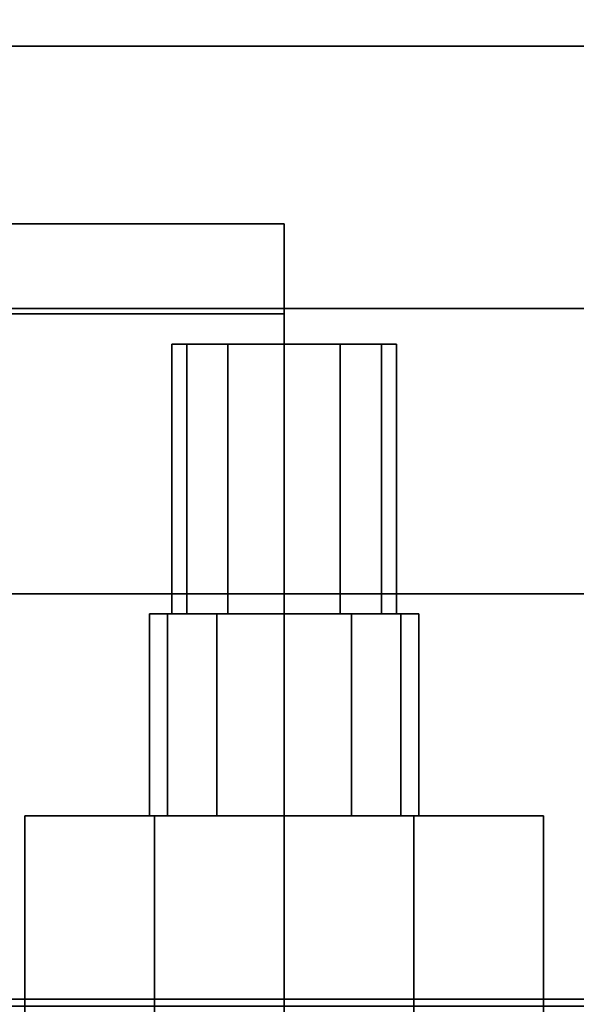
# Model space of a CAD drawing. Extents: x -48 to 48, y -49.6 to 48.
# Tile 238 of 256: x -28.7 to -27.2, y 0.8 to 3.6. Entities that reach past the tile are written whole.
import ezdxf

# ---------------------------------------------------------------- set-up
doc = ezdxf.new("R2010")
doc.units = 0

msp = doc.modelspace()

# ---------------------------------------------------------------- linework, layer by layer
at = {"layer": '10B3 [61]', "color": 1}
for points, invisible_edges in [([(-3.57442, 37.8621, 76.7701), (-38.8344, 2.60215, 76.7701), (-38.8344, 2.60215, 77)], 12), ([(-3.57442, 37.8621, 76.7701), (-38.8344, 2.60215, 77), (-3.57442, 37.8621, 77)], 1), ([(-2.30264, 36.5903, 76.4703), (-38.8344, 2.60215, 76.7701), (-3.57442, 37.8621, 76.7701)], 1), ([(-3.57442, 37.8621, 68.2299), (-38.8344, 2.60215, 68.2299), (-37.5626, 1.33037, 68.5297)], 12), ([(-3.57442, 37.8621, 68), (-38.8344, 2.60215, 68), (-38.8344, 2.60215, 68.2299)], 12), ([(-3.57442, 37.8621, 68), (-38.8344, 2.60215, 68.2299), (-3.57442, 37.8621, 68.2299)], 1), ([(-1.85616, 36.1438, 68), (-38.8344, 2.60215, 68), (-3.57442, 37.8621, 68)], 1), ([(-3.57442, 37.8621, 77), (-38.8344, 2.60215, 77), (-37.1161, 0.883883, 77)], 12), ([(-3.57442, 37.8621, 68.2299), (-37.5626, 1.33037, 68.5297), (-2.30264, 36.5903, 68.5297)], 1), ([(-3.57442, 37.8621, 77), (-37.1161, 0.883883, 77), (-1.85616, 36.1438, 77)], 1), ([(-2.30264, 36.5903, 76.4703), (-37.5626, 1.33037, 76.4703), (-38.8344, 2.60215, 76.7701)], 12), ([(-2.19155, 36.4792, 76.4146), (-37.5626, 1.33037, 76.4703), (-2.30264, 36.5903, 76.4703)], 1), ([(-2.30264, 36.5903, 68.5297), (-37.5626, 1.33037, 68.5297), (-37.4515, 1.21928, 68.5854)], 12), ([(-2.30264, 36.5903, 68.5297), (-37.4515, 1.21928, 68.5854), (-2.19155, 36.4792, 68.5854)], 1), ([(-2.19155, 36.4792, 76.4146), (-37.4515, 1.21928, 76.4146), (-37.5626, 1.33037, 76.4703)], 12), ([(-2.10081, 36.3885, 76.3082), (-37.4515, 1.21928, 76.4146), (-2.19155, 36.4792, 76.4146)], 1), ([(-2.19155, 36.4792, 68.5854), (-37.4515, 1.21928, 68.5854), (-37.3608, 1.12854, 68.6918)], 12), ([(-2.19155, 36.4792, 68.5854), (-37.3608, 1.12854, 68.6918), (-2.10081, 36.3885, 68.6918)], 1), ([(-2.10081, 36.3885, 76.3082), (-37.3608, 1.12854, 76.3082), (-37.4515, 1.21928, 76.4146)], 12), ([(-2.04152, 36.3292, 76.1641), (-37.3608, 1.12854, 76.3082), (-2.10081, 36.3885, 76.3082)], 1), ([(-2.10081, 36.3885, 68.6918), (-37.3608, 1.12854, 68.6918), (-37.3015, 1.06924, 68.8359)], 12), ([(-2.10081, 36.3885, 68.6918), (-37.3015, 1.06924, 68.8359), (-2.04152, 36.3292, 68.8359)], 1), ([(-2.04152, 36.3292, 76.1641), (-37.3015, 1.06924, 76.1641), (-37.3608, 1.12854, 76.3082)], 12), ([(-2.02091, 36.3086, 76), (-37.3015, 1.06924, 76.1641), (-2.04152, 36.3292, 76.1641)], 1), ([(-2.04152, 36.3292, 68.8359), (-37.3015, 1.06924, 68.8359), (-37.2809, 1.04864, 69)], 12), ([(-2.04152, 36.3292, 68.8359), (-37.2809, 1.04864, 69), (-2.02091, 36.3086, 69)], 1), ([(-2.02091, 36.3086, 76), (-37.2809, 1.04864, 76), (-37.3015, 1.06924, 76.1641)], 12), ([(-2.02091, 36.3086, 69), (-37.2809, 1.04864, 69), (-37.2809, 1.04864, 76)], 12), ([(-2.02091, 36.3086, 69), (-37.2809, 1.04864, 76), (-2.02091, 36.3086, 76)], 1), ([(-1.85616, 36.1438, 68), (-37.1161, 0.883883, 68), (-38.8344, 2.60215, 68)], 12), ([(-1.85616, 36.1438, 77), (-37.1161, 0.883883, 77), (-37.1161, 0.883883, 68)], 12), ([(-1.85616, 36.1438, 77), (-37.1161, 0.883883, 68), (-1.85616, 36.1438, 68)], 1)]:
    msp.add_3dface(points, dxfattribs=dict(at, invisible_edges=invisible_edges))
at = {"layer": '12C1 [48]', "color": 1}
for points, invisible_edges in [([(-28, -3, 46.5), (-28, 3, 46.5), (-38, 3, 46.5)], 12), ([(-28, -3, 46.5), (-38, 3, 46.5), (-38, -3, 46.5)], 1), ([(-38, -3, 46), (-38, 3, 46), (-28, 3, 46)], 12), ([(-38, -3, 46), (-28, 3, 46), (-28, -3, 46)], 1), ([(-28, 3, 46.5), (-28, 3, 46), (-38, 3, 46)], 12), ([(-28, 3, 46.5), (-38, 3, 46), (-38, 3, 46.5)], 1), ([(-28, -3, 46.5), (-28, -3, 46), (-28, 3, 46)], 12), ([(-28, -3, 46.5), (-28, 3, 46), (-28, 3, 46.5)], 1), ([(-28, 2.75, 63.625), (-28, -2.75, 63.625), (-38, -2.75, 63.625)], 12), ([(-28, 2.75, 63.625), (-38, -2.75, 63.625), (-38, 2.75, 63.625)], 1), ([(-38, 2.75, 64.125), (-38, -2.75, 64.125), (-28, -2.75, 64.125)], 12), ([(-38, 2.75, 64.125), (-28, -2.75, 64.125), (-28, 2.75, 64.125)], 1), ([(-38, 2.75, 63.625), (-38, 2.75, 64.125), (-28, 2.75, 64.125)], 12), ([(-38, 2.75, 63.625), (-28, 2.75, 64.125), (-28, 2.75, 63.625)], 1), ([(-28, 2.75, 63.625), (-28, 2.75, 64.125), (-28, -2.75, 64.125)], 12), ([(-28, 2.75, 63.625), (-28, -2.75, 64.125), (-28, -2.75, 63.625)], 1)]:
    msp.add_3dface(points, dxfattribs=dict(at, invisible_edges=invisible_edges))
at = {"layer": '5B1 [25]', "color": 1}
for points, invisible_edges in [([(-6.6875, 3.495, 45.57), (-48, 3.495, 45.57), (-48, 3.495, 46)], 12), ([(-6.6875, 3.495, 45.57), (-48, 3.495, 46), (-5.68576, 3.495, 46)], 13), ([(-6.6875, 0.8425, 45.57), (-48, 0.8425, 45.57), (-48, 3.495, 45.57)], 12), ([(-5.4375, 0.8425, 45.57), (-6.6875, 0.8425, 45.57), (-48, 3.495, 45.57)], 14), ([(-5.4375, 0.8425, 45.57), (-48, 3.495, 45.57), (-6.6875, 3.495, 45.57)], 13), ([(-6.6875, 3.495, 30.53), (-48, 3.495, 30.53), (-48, 0.8425, 30.53)], 12), ([(-5.68576, 3.495, 30.53), (-6.6875, 3.495, 30.53), (-48, 0.8425, 30.53)], 14), ([(-5.68576, 3.495, 30.53), (-48, 0.8425, 30.53), (-6.6875, 0.8425, 30.53)], 13), ([(-5.68576, 3.495, 30.53), (-5.4375, 3.495, 30.1), (-48, 3.495, 30.1)], 12), ([(-5.68576, 3.495, 30.53), (-48, 3.495, 30.1), (-48, 3.495, 30.53)], 13), ([(-5.4375, -3.495, 30.1), (-48, -3.495, 30.1), (-48, 3.495, 30.1)], 12), ([(-5.4375, -3.495, 30.1), (-48, 3.495, 30.1), (-5.4375, 3.495, 30.1)], 1), ([(-5.68576, 3.495, 46), (-48, 3.495, 46), (-48, -3.495, 46)], 12), ([(-5.68576, 3.495, 46), (-48, -3.495, 46), (-5.68576, -3.495, 46)], 1), ([(-6.77108, 0.576535, 45.5171), (-48, 0.576535, 45.5171), (-48, 0.8425, 45.57)], 12), ([(-6.77108, 0.576535, 45.5171), (-48, 0.8425, 45.57), (-6.6875, 0.8425, 45.57)], 1), ([(-6.6875, 0.8425, 30.53), (-48, 0.8425, 30.53), (-48, 0.576535, 30.5829)], 12), ([(-6.6875, 0.8425, 30.53), (-48, 0.576535, 30.5829), (-6.77108, 0.576535, 30.5829)], 1)]:
    msp.add_3dface(points, dxfattribs=dict(at, invisible_edges=invisible_edges))
at = {"layer": '6B1 [50]', "color": 1}
for points, invisible_edges in [([(-4.5625, 2.765, 79.56), (-44, 2.765, 79.56), (-44, 2.765, 80)], 12), ([(-4.5625, 2.765, 79.56), (-44, 2.765, 80), (-4.5625, 2.765, 80)], 1), ([(-4.5625, 0.8225, 79.56), (-44, 0.8225, 79.56), (-44, 2.765, 79.56)], 12), ([(-4.5625, 0.8225, 79.56), (-44, 2.765, 79.56), (-4.5625, 2.765, 79.56)], 1), ([(-4.5625, 2.765, 64.54), (-44, 2.765, 64.54), (-44, 0.8225, 64.54)], 12), ([(-4.5625, 2.765, 64.54), (-44, 0.8225, 64.54), (-4.5625, 0.8225, 64.54)], 1), ([(-4.5625, 2.765, 64.1), (-44, 2.765, 64.1), (-44, 2.765, 64.54)], 12), ([(-4.5625, 2.765, 64.1), (-44, 2.765, 64.54), (-4.5625, 2.765, 64.54)], 1), ([(-4.5625, -2.765, 64.1), (-44, -2.765, 64.1), (-44, 2.765, 64.1)], 12), ([(-4.5625, -2.765, 64.1), (-44, 2.765, 64.1), (-4.5625, 2.765, 64.1)], 1), ([(-4.5625, 2.765, 80), (-44, 2.765, 80), (-44, -2.765, 80)], 12), ([(-4.5625, 2.765, 80), (-44, -2.765, 80), (-4.5625, -2.765, 80)], 1)]:
    msp.add_3dface(points, dxfattribs=dict(at, invisible_edges=invisible_edges))
at = {"layer": '9B3 [55]', "color": 0}
for points, invisible_edges in [([(-28.2706, 1.915, 54.6563), (-28.2706, 2.665, 54.6562), (-28.3125, 2.665, 54.5)], 12), ([(-28.2706, 1.915, 54.6563), (-28.3125, 2.665, 54.5), (-28.3125, 1.915, 54.5)], 1), ([(-28.3125, 1.915, 54.5), (-28.3125, 2.665, 54.5), (-28.2706, 2.665, 54.3438)], 12), ([(-28.3125, 1.915, 54.5), (-28.2706, 2.665, 54.3438), (-28.2706, 1.915, 54.3438)], 1), ([(-28.3125, 2.665, 54.5), (-28.2706, 2.665, 54.6562), (-28.1562, 2.665, 54.7706)], 12), ([(-28.3125, 2.665, 54.5), (-28.1562, 2.665, 54.7706), (-28, 2.665, 54.8125)], 13), ([(-28.3125, 2.665, 54.5), (-28, 2.665, 54.8125), (-27.8437, 2.665, 54.7706)], 13), ([(-28.3125, 2.665, 54.5), (-27.8437, 2.665, 54.7706), (-27.7294, 2.665, 54.6562)], 13), ([(-28.3125, 2.665, 54.5), (-27.7294, 2.665, 54.6562), (-27.6875, 2.665, 54.5)], 13), ([(-28.3125, 2.665, 54.5), (-27.6875, 2.665, 54.5), (-27.7294, 2.665, 54.3438)], 13), ([(-28.3125, 2.665, 54.5), (-27.7294, 2.665, 54.3438), (-27.8437, 2.665, 54.2294)], 13), ([(-28.3125, 2.665, 54.5), (-27.8437, 2.665, 54.2294), (-28, 2.665, 54.1875)], 13), ([(-28.3125, 2.665, 54.5), (-28, 2.665, 54.1875), (-28.1562, 2.665, 54.2294)], 13), ([(-28.3125, 2.665, 54.5), (-28.1562, 2.665, 54.2294), (-28.2706, 2.665, 54.3438)], 1), ([(-28.2706, 1.915, 51.6563), (-28.2706, 2.665, 51.6562), (-28.3125, 2.665, 51.5)], 12), ([(-28.2706, 1.915, 51.6563), (-28.3125, 2.665, 51.5), (-28.3125, 1.915, 51.5)], 1), ([(-28.3125, 1.915, 51.5), (-28.3125, 2.665, 51.5), (-28.2706, 2.665, 51.3438)], 12), ([(-28.3125, 1.915, 51.5), (-28.2706, 2.665, 51.3438), (-28.2706, 1.915, 51.3438)], 1), ([(-28.3125, 2.665, 51.5), (-28.2706, 2.665, 51.6562), (-28.1562, 2.665, 51.7706)], 12), ([(-28.3125, 2.665, 51.5), (-28.1562, 2.665, 51.7706), (-28, 2.665, 51.8125)], 13), ([(-28.3125, 2.665, 51.5), (-28, 2.665, 51.8125), (-27.8438, 2.665, 51.7706)], 13), ([(-28.3125, 2.665, 51.5), (-27.8438, 2.665, 51.7706), (-27.7294, 2.665, 51.6562)], 13), ([(-28.3125, 2.665, 51.5), (-27.7294, 2.665, 51.6562), (-27.6875, 2.665, 51.5)], 13), ([(-28.3125, 2.665, 51.5), (-27.6875, 2.665, 51.5), (-27.7294, 2.665, 51.3438)], 13), ([(-28.3125, 2.665, 51.5), (-27.7294, 2.665, 51.3438), (-27.8437, 2.665, 51.2294)], 13), ([(-28.3125, 2.665, 51.5), (-27.8437, 2.665, 51.2294), (-28, 2.665, 51.1875)], 13), ([(-28.3125, 2.665, 51.5), (-28, 2.665, 51.1875), (-28.1562, 2.665, 51.2294)], 13), ([(-28.3125, 2.665, 51.5), (-28.1562, 2.665, 51.2294), (-28.2706, 2.665, 51.3438)], 1), ([(-28.2706, 1.915, 54.3438), (-28.2706, 2.665, 54.3438), (-28.1562, 2.665, 54.2294)], 12), ([(-28.2706, 1.915, 54.3438), (-28.1562, 2.665, 54.2294), (-28.1563, 1.915, 54.2294)], 1), ([(-28.1563, 1.915, 54.7706), (-28.1562, 2.665, 54.7706), (-28.2706, 2.665, 54.6562)], 12), ([(-28.1563, 1.915, 54.7706), (-28.2706, 2.665, 54.6562), (-28.2706, 1.915, 54.6563)], 1), ([(-28.2706, 1.915, 51.3438), (-28.2706, 2.665, 51.3438), (-28.1562, 2.665, 51.2294)], 12), ([(-28.2706, 1.915, 51.3438), (-28.1562, 2.665, 51.2294), (-28.1563, 1.915, 51.2294)], 1), ([(-28.1563, 1.915, 51.7706), (-28.1562, 2.665, 51.7706), (-28.2706, 2.665, 51.6562)], 12), ([(-28.1563, 1.915, 51.7706), (-28.2706, 2.665, 51.6562), (-28.2706, 1.915, 51.6563)], 1), ([(-28.1563, 1.915, 54.2294), (-28.1562, 2.665, 54.2294), (-28, 2.665, 54.1875)], 12), ([(-28.1563, 1.915, 54.2294), (-28, 2.665, 54.1875), (-28, 1.915, 54.1875)], 1), ([(-28, 1.915, 54.8125), (-28.1562, 2.665, 54.7706), (-28.1563, 1.915, 54.7706)], 1), ([(-28.1563, 1.915, 51.2294), (-28.1562, 2.665, 51.2294), (-28, 2.665, 51.1875)], 12), ([(-28.1563, 1.915, 51.2294), (-28, 2.665, 51.1875), (-28, 1.915, 51.1875)], 1), ([(-28, 1.915, 51.8125), (-28.1562, 2.665, 51.7706), (-28.1563, 1.915, 51.7706)], 1), ([(-28, 1.915, 54.8125), (-28, 2.665, 54.8125), (-28.1562, 2.665, 54.7706)], 12), ([(-28, 1.915, 51.8125), (-28, 2.665, 51.8125), (-28.1562, 2.665, 51.7706)], 12), ([(-28, 1.915, 54.1875), (-28, 2.665, 54.1875), (-27.8437, 2.665, 54.2294)], 12), ([(-28, 1.915, 54.1875), (-27.8437, 2.665, 54.2294), (-27.8438, 1.915, 54.2294)], 1), ([(-27.8438, 1.915, 54.7706), (-27.8437, 2.665, 54.7706), (-28, 2.665, 54.8125)], 12), ([(-27.8438, 1.915, 54.7706), (-28, 2.665, 54.8125), (-28, 1.915, 54.8125)], 1), ([(-28, 1.915, 51.1875), (-28, 2.665, 51.1875), (-27.8437, 2.665, 51.2294)], 12), ([(-28, 1.915, 51.1875), (-27.8437, 2.665, 51.2294), (-27.8438, 1.915, 51.2294)], 1), ([(-27.8438, 1.915, 51.7706), (-27.8438, 2.665, 51.7706), (-28, 2.665, 51.8125)], 12), ([(-27.8438, 1.915, 51.7706), (-28, 2.665, 51.8125), (-28, 1.915, 51.8125)], 1), ([(-27.8438, 1.915, 54.2294), (-27.8437, 2.665, 54.2294), (-27.7294, 2.665, 54.3438)], 12), ([(-27.8438, 1.915, 54.2294), (-27.7294, 2.665, 54.3438), (-27.7294, 1.915, 54.3438)], 1), ([(-27.7294, 1.915, 54.6563), (-27.8437, 2.665, 54.7706), (-27.8438, 1.915, 54.7706)], 1), ([(-27.8438, 1.915, 51.2294), (-27.8437, 2.665, 51.2294), (-27.7294, 2.665, 51.3438)], 12), ([(-27.8438, 1.915, 51.2294), (-27.7294, 2.665, 51.3438), (-27.7294, 1.915, 51.3438)], 1), ([(-27.7294, 1.915, 51.6563), (-27.7294, 2.665, 51.6562), (-27.8438, 2.665, 51.7706)], 12), ([(-27.7294, 1.915, 51.6563), (-27.8438, 2.665, 51.7706), (-27.8438, 1.915, 51.7706)], 1), ([(-27.7294, 1.915, 54.6563), (-27.7294, 2.665, 54.6562), (-27.8437, 2.665, 54.7706)], 12), ([(-27.7294, 1.915, 54.3438), (-27.7294, 2.665, 54.3438), (-27.6875, 2.665, 54.5)], 12), ([(-27.7294, 1.915, 54.3438), (-27.6875, 2.665, 54.5), (-27.6875, 1.915, 54.5)], 1), ([(-27.6875, 1.915, 54.5), (-27.6875, 2.665, 54.5), (-27.7294, 2.665, 54.6562)], 12), ([(-27.6875, 1.915, 54.5), (-27.7294, 2.665, 54.6562), (-27.7294, 1.915, 54.6563)], 1), ([(-27.7294, 1.915, 51.3438), (-27.7294, 2.665, 51.3438), (-27.6875, 2.665, 51.5)], 12), ([(-27.7294, 1.915, 51.3438), (-27.6875, 2.665, 51.5), (-27.6875, 1.915, 51.5)], 1), ([(-27.6875, 1.915, 51.5), (-27.6875, 2.665, 51.5), (-27.7294, 2.665, 51.6562)], 12), ([(-27.6875, 1.915, 51.5), (-27.7294, 2.665, 51.6562), (-27.7294, 1.915, 51.6563)], 1), ([(-28.3248, 1.35262, 54.6875), (-28.3248, 1.915, 54.6875), (-28.375, 1.915, 54.5)], 12), ([(-28.3248, 1.35262, 54.6875), (-28.375, 1.915, 54.5), (-28.375, 1.35262, 54.5)], 1), ([(-28.375, 1.35262, 54.5), (-28.375, 1.915, 54.5), (-28.3248, 1.915, 54.3125)], 12), ([(-28.375, 1.35262, 54.5), (-28.3248, 1.915, 54.3125), (-28.3248, 1.35262, 54.3125)], 1), ([(-28.375, 1.915, 54.5), (-28.3248, 1.915, 54.6875), (-28.1875, 1.915, 54.8248)], 12), ([(-28.375, 1.915, 54.5), (-28.1875, 1.915, 54.8248), (-28, 1.915, 54.875)], 13), ([(-28.375, 1.915, 54.5), (-28, 1.915, 54.875), (-27.8125, 1.915, 54.8248)], 13), ([(-28.375, 1.915, 54.5), (-27.8125, 1.915, 54.8248), (-27.6752, 1.915, 54.6875)], 13), ([(-28.375, 1.915, 54.5), (-27.6752, 1.915, 54.6875), (-27.625, 1.915, 54.5)], 13), ([(-28.375, 1.915, 54.5), (-27.625, 1.915, 54.5), (-27.6752, 1.915, 54.3125)], 13), ([(-28.375, 1.915, 54.5), (-27.6752, 1.915, 54.3125), (-27.8125, 1.915, 54.1752)], 13), ([(-28.375, 1.915, 54.5), (-27.8125, 1.915, 54.1752), (-28, 1.915, 54.125)], 13), ([(-28.375, 1.915, 54.5), (-28, 1.915, 54.125), (-28.1875, 1.915, 54.1752)], 13), ([(-28.375, 1.915, 54.5), (-28.1875, 1.915, 54.1752), (-28.3248, 1.915, 54.3125)], 1), ([(-28.3248, 1.35262, 51.6875), (-28.3248, 1.915, 51.6875), (-28.375, 1.915, 51.5)], 12), ([(-28.3248, 1.35262, 51.6875), (-28.375, 1.915, 51.5), (-28.375, 1.35262, 51.5)], 1), ([(-28.375, 1.35262, 51.5), (-28.375, 1.915, 51.5), (-28.3248, 1.915, 51.3125)], 12), ([(-28.375, 1.35262, 51.5), (-28.3248, 1.915, 51.3125), (-28.3248, 1.35262, 51.3125)], 1), ([(-28.375, 1.915, 51.5), (-28.3248, 1.915, 51.6875), (-28.1875, 1.915, 51.8248)], 12), ([(-28.375, 1.915, 51.5), (-28.1875, 1.915, 51.8248), (-28, 1.915, 51.875)], 13), ([(-28.375, 1.915, 51.5), (-28, 1.915, 51.875), (-27.8125, 1.915, 51.8248)], 13), ([(-28.375, 1.915, 51.5), (-27.8125, 1.915, 51.8248), (-27.6752, 1.915, 51.6875)], 13), ([(-28.375, 1.915, 51.5), (-27.6752, 1.915, 51.6875), (-27.625, 1.915, 51.5)], 13), ([(-28.375, 1.915, 51.5), (-27.625, 1.915, 51.5), (-27.6752, 1.915, 51.3125)], 13), ([(-28.375, 1.915, 51.5), (-27.6752, 1.915, 51.3125), (-27.8125, 1.915, 51.1752)], 13), ([(-28.375, 1.915, 51.5), (-27.8125, 1.915, 51.1752), (-28, 1.915, 51.125)], 13), ([(-28.375, 1.915, 51.5), (-28, 1.915, 51.125), (-28.1875, 1.915, 51.1752)], 13), ([(-28.375, 1.915, 51.5), (-28.1875, 1.915, 51.1752), (-28.3248, 1.915, 51.3125)], 1), ([(-28.3248, 1.35262, 54.3125), (-28.3248, 1.915, 54.3125), (-28.1875, 1.915, 54.1752)], 12), ([(-28.3248, 1.35262, 54.3125), (-28.1875, 1.915, 54.1752), (-28.1875, 1.35262, 54.1752)], 1), ([(-28.1875, 1.35262, 54.8248), (-28.1875, 1.915, 54.8248), (-28.3248, 1.915, 54.6875)], 12), ([(-28.1875, 1.35262, 54.8248), (-28.3248, 1.915, 54.6875), (-28.3248, 1.35262, 54.6875)], 1), ([(-28.3248, 1.35262, 51.3125), (-28.3248, 1.915, 51.3125), (-28.1875, 1.915, 51.1752)], 12), ([(-28.3248, 1.35262, 51.3125), (-28.1875, 1.915, 51.1752), (-28.1875, 1.35262, 51.1752)], 1), ([(-28.1875, 1.35262, 51.8248), (-28.1875, 1.915, 51.8248), (-28.3248, 1.915, 51.6875)], 12), ([(-28.1875, 1.35262, 51.8248), (-28.3248, 1.915, 51.6875), (-28.3248, 1.35262, 51.6875)], 1), ([(-28.2706, 1.915, 54.3438), (-28.2706, 1.915, 54.6563), (-28.3125, 1.915, 54.5)], 1), ([(-28.2706, 1.915, 51.3438), (-28.2706, 1.915, 51.6563), (-28.3125, 1.915, 51.5)], 1), ([(-28.2706, 1.915, 54.3438), (-28.1563, 1.915, 54.2294), (-28, 1.915, 54.1875)], 12), ([(-28.2706, 1.915, 54.3438), (-28, 1.915, 54.1875), (-27.8438, 1.915, 54.2294)], 13), ([(-28.2706, 1.915, 54.3438), (-27.8438, 1.915, 54.2294), (-27.7294, 1.915, 54.3438)], 13), ([(-28.2706, 1.915, 54.3438), (-27.7294, 1.915, 54.3438), (-27.6875, 1.915, 54.5)], 13), ([(-28.2706, 1.915, 54.3438), (-27.6875, 1.915, 54.5), (-27.7294, 1.915, 54.6563)], 13), ([(-28.2706, 1.915, 54.3438), (-27.7294, 1.915, 54.6563), (-27.8438, 1.915, 54.7706)], 13), ([(-28.2706, 1.915, 54.3438), (-27.8438, 1.915, 54.7706), (-28, 1.915, 54.8125)], 13), ([(-28.2706, 1.915, 54.3438), (-28, 1.915, 54.8125), (-28.1563, 1.915, 54.7706)], 13), ([(-28.2706, 1.915, 54.3438), (-28.1563, 1.915, 54.7706), (-28.2706, 1.915, 54.6563)], 13), ([(-28.2706, 1.915, 51.3438), (-28.1563, 1.915, 51.2294), (-28, 1.915, 51.1875)], 12), ([(-28.2706, 1.915, 51.3438), (-28, 1.915, 51.1875), (-27.8438, 1.915, 51.2294)], 13), ([(-28.2706, 1.915, 51.3438), (-27.8438, 1.915, 51.2294), (-27.7294, 1.915, 51.3438)], 13), ([(-28.2706, 1.915, 51.3438), (-27.7294, 1.915, 51.3438), (-27.6875, 1.915, 51.5)], 13), ([(-28.2706, 1.915, 51.3438), (-27.6875, 1.915, 51.5), (-27.7294, 1.915, 51.6563)], 13), ([(-28.2706, 1.915, 51.3438), (-27.7294, 1.915, 51.6563), (-27.8438, 1.915, 51.7706)], 13), ([(-28.2706, 1.915, 51.3438), (-27.8438, 1.915, 51.7706), (-28, 1.915, 51.8125)], 13), ([(-28.2706, 1.915, 51.3438), (-28, 1.915, 51.8125), (-28.1563, 1.915, 51.7706)], 13), ([(-28.2706, 1.915, 51.3438), (-28.1563, 1.915, 51.7706), (-28.2706, 1.915, 51.6563)], 13), ([(-28.1875, 1.35262, 54.1752), (-28.1875, 1.915, 54.1752), (-28, 1.915, 54.125)], 12), ([(-28.1875, 1.35262, 54.1752), (-28, 1.915, 54.125), (-28, 1.35262, 54.125)], 1), ([(-28, 1.35262, 54.875), (-28, 1.915, 54.875), (-28.1875, 1.915, 54.8248)], 12), ([(-28, 1.35262, 54.875), (-28.1875, 1.915, 54.8248), (-28.1875, 1.35262, 54.8248)], 1), ([(-28.1875, 1.35262, 51.1752), (-28.1875, 1.915, 51.1752), (-28, 1.915, 51.125)], 12), ([(-28.1875, 1.35262, 51.1752), (-28, 1.915, 51.125), (-28, 1.35262, 51.125)], 1), ([(-28, 1.35262, 51.875), (-28, 1.915, 51.875), (-28.1875, 1.915, 51.8248)], 12), ([(-28, 1.35262, 51.875), (-28.1875, 1.915, 51.8248), (-28.1875, 1.35262, 51.8248)], 1), ([(-28, 1.35262, 54.125), (-28, 1.915, 54.125), (-27.8125, 1.915, 54.1752)], 12), ([(-28, 1.35262, 54.125), (-27.8125, 1.915, 54.1752), (-27.8125, 1.35262, 54.1752)], 1), ([(-27.8125, 1.35262, 54.8248), (-27.8125, 1.915, 54.8248), (-28, 1.915, 54.875)], 12), ([(-27.8125, 1.35262, 54.8248), (-28, 1.915, 54.875), (-28, 1.35262, 54.875)], 1), ([(-28, 1.35262, 51.125), (-28, 1.915, 51.125), (-27.8125, 1.915, 51.1752)], 12), ([(-28, 1.35262, 51.125), (-27.8125, 1.915, 51.1752), (-27.8125, 1.35262, 51.1752)], 1), ([(-27.8125, 1.35262, 51.8248), (-27.8125, 1.915, 51.8248), (-28, 1.915, 51.875)], 12), ([(-27.8125, 1.35262, 51.8248), (-28, 1.915, 51.875), (-28, 1.35262, 51.875)], 1), ([(-27.8125, 1.35262, 54.1752), (-27.8125, 1.915, 54.1752), (-27.6752, 1.915, 54.3125)], 12), ([(-27.8125, 1.35262, 54.1752), (-27.6752, 1.915, 54.3125), (-27.6752, 1.35262, 54.3125)], 1), ([(-27.6752, 1.35262, 54.6875), (-27.6752, 1.915, 54.6875), (-27.8125, 1.915, 54.8248)], 12), ([(-27.6752, 1.35262, 54.6875), (-27.8125, 1.915, 54.8248), (-27.8125, 1.35262, 54.8248)], 1), ([(-27.8125, 1.35262, 51.1752), (-27.8125, 1.915, 51.1752), (-27.6752, 1.915, 51.3125)], 12), ([(-27.8125, 1.35262, 51.1752), (-27.6752, 1.915, 51.3125), (-27.6752, 1.35262, 51.3125)], 1), ([(-27.6752, 1.35262, 51.6875), (-27.6752, 1.915, 51.6875), (-27.8125, 1.915, 51.8248)], 12), ([(-27.6752, 1.35262, 51.6875), (-27.8125, 1.915, 51.8248), (-27.8125, 1.35262, 51.8248)], 1), ([(-27.6752, 1.35262, 54.3125), (-27.6752, 1.915, 54.3125), (-27.625, 1.915, 54.5)], 12), ([(-27.6752, 1.35262, 54.3125), (-27.625, 1.915, 54.5), (-27.625, 1.35262, 54.5)], 1), ([(-27.625, 1.35262, 54.5), (-27.625, 1.915, 54.5), (-27.6752, 1.915, 54.6875)], 12), ([(-27.625, 1.35262, 54.5), (-27.6752, 1.915, 54.6875), (-27.6752, 1.35262, 54.6875)], 1), ([(-27.6752, 1.35262, 51.3125), (-27.6752, 1.915, 51.3125), (-27.625, 1.915, 51.5)], 12), ([(-27.6752, 1.35262, 51.3125), (-27.625, 1.915, 51.5), (-27.625, 1.35262, 51.5)], 1), ([(-27.625, 1.35262, 51.5), (-27.625, 1.915, 51.5), (-27.6752, 1.915, 51.6875)], 12), ([(-27.625, 1.35262, 51.5), (-27.6752, 1.915, 51.6875), (-27.6752, 1.35262, 51.6875)], 1), ([(-28.7217, 0.61825, 54.5), (-28.7217, 1.35262, 54.5), (-28.3608, 1.35262, 53.875)], 12), ([(-28.7217, 0.61825, 54.5), (-28.3608, 1.35262, 53.875), (-28.3608, 0.61825, 53.875)], 1), ([(-28.3608, 0.61825, 55.125), (-28.3608, 1.35262, 55.125), (-28.7217, 1.35262, 54.5)], 12), ([(-28.3608, 0.61825, 55.125), (-28.7217, 1.35262, 54.5), (-28.7217, 0.61825, 54.5)], 1), ([(-28.3608, 1.35262, 55.125), (-28.3608, 1.35262, 53.875), (-28.7217, 1.35262, 54.5)], 1), ([(-28.7217, 0.61825, 51.5), (-28.7217, 1.35262, 51.5), (-28.3608, 1.35262, 50.875)], 12), ([(-28.7217, 0.61825, 51.5), (-28.3608, 1.35262, 50.875), (-28.3608, 0.61825, 50.875)], 1), ([(-28.3608, 0.61825, 52.125), (-28.3608, 1.35262, 52.125), (-28.7217, 1.35262, 51.5)], 12), ([(-28.3608, 0.61825, 52.125), (-28.7217, 1.35262, 51.5), (-28.7217, 0.61825, 51.5)], 1), ([(-28.3608, 1.35262, 52.125), (-28.3608, 1.35262, 50.875), (-28.7217, 1.35262, 51.5)], 1), ([(-28.3248, 1.35262, 54.3125), (-28.3248, 1.35262, 54.6875), (-28.375, 1.35262, 54.5)], 1), ([(-28.3248, 1.35262, 51.3125), (-28.3248, 1.35262, 51.6875), (-28.375, 1.35262, 51.5)], 1), ([(-28.3608, 0.61825, 53.875), (-28.3608, 1.35262, 53.875), (-27.6392, 1.35262, 53.875)], 12), ([(-28.3608, 0.61825, 53.875), (-27.6392, 1.35262, 53.875), (-27.6392, 0.61825, 53.875)], 1), ([(-27.6392, 0.61825, 55.125), (-27.6392, 1.35262, 55.125), (-28.3608, 1.35262, 55.125)], 12), ([(-27.6392, 0.61825, 55.125), (-28.3608, 1.35262, 55.125), (-28.3608, 0.61825, 55.125)], 1), ([(-28.3608, 1.35262, 55.125), (-27.6392, 1.35262, 55.125), (-27.2783, 1.35262, 54.5)], 12), ([(-28.3608, 1.35262, 55.125), (-27.2783, 1.35262, 54.5), (-27.6392, 1.35262, 53.875)], 13), ([(-28.3608, 1.35262, 55.125), (-27.6392, 1.35262, 53.875), (-28.3608, 1.35262, 53.875)], 13), ([(-28.3608, 0.61825, 50.875), (-28.3608, 1.35262, 50.875), (-27.6392, 1.35262, 50.875)], 12), ([(-28.3608, 0.61825, 50.875), (-27.6392, 1.35262, 50.875), (-27.6392, 0.61825, 50.875)], 1), ([(-27.6392, 0.61825, 52.125), (-27.6392, 1.35262, 52.125), (-28.3608, 1.35262, 52.125)], 12), ([(-27.6392, 0.61825, 52.125), (-28.3608, 1.35262, 52.125), (-28.3608, 0.61825, 52.125)], 1), ([(-28.3608, 1.35262, 52.125), (-27.6392, 1.35262, 52.125), (-27.2783, 1.35262, 51.5)], 12), ([(-28.3608, 1.35262, 52.125), (-27.2783, 1.35262, 51.5), (-27.6392, 1.35262, 50.875)], 13), ([(-28.3608, 1.35262, 52.125), (-27.6392, 1.35262, 50.875), (-28.3608, 1.35262, 50.875)], 13), ([(-28.3248, 1.35262, 54.3125), (-28.1875, 1.35262, 54.1752), (-28, 1.35262, 54.125)], 12), ([(-28.3248, 1.35262, 54.3125), (-28, 1.35262, 54.125), (-27.8125, 1.35262, 54.1752)], 13), ([(-28.3248, 1.35262, 54.3125), (-27.8125, 1.35262, 54.1752), (-27.6752, 1.35262, 54.3125)], 13), ([(-28.3248, 1.35262, 54.3125), (-27.6752, 1.35262, 54.3125), (-27.625, 1.35262, 54.5)], 13), ([(-28.3248, 1.35262, 54.3125), (-27.625, 1.35262, 54.5), (-27.6752, 1.35262, 54.6875)], 13), ([(-28.3248, 1.35262, 54.3125), (-27.6752, 1.35262, 54.6875), (-27.8125, 1.35262, 54.8248)], 13), ([(-28.3248, 1.35262, 54.3125), (-27.8125, 1.35262, 54.8248), (-28, 1.35262, 54.875)], 13), ([(-28.3248, 1.35262, 54.3125), (-28, 1.35262, 54.875), (-28.1875, 1.35262, 54.8248)], 13), ([(-28.3248, 1.35262, 54.3125), (-28.1875, 1.35262, 54.8248), (-28.3248, 1.35262, 54.6875)], 13), ([(-28.3248, 1.35262, 51.3125), (-28.1875, 1.35262, 51.1752), (-28, 1.35262, 51.125)], 12), ([(-28.3248, 1.35262, 51.3125), (-28, 1.35262, 51.125), (-27.8125, 1.35262, 51.1752)], 13), ([(-28.3248, 1.35262, 51.3125), (-27.8125, 1.35262, 51.1752), (-27.6752, 1.35262, 51.3125)], 13), ([(-28.3248, 1.35262, 51.3125), (-27.6752, 1.35262, 51.3125), (-27.625, 1.35262, 51.5)], 13), ([(-28.3248, 1.35262, 51.3125), (-27.625, 1.35262, 51.5), (-27.6752, 1.35262, 51.6875)], 13), ([(-28.3248, 1.35262, 51.3125), (-27.6752, 1.35262, 51.6875), (-27.8125, 1.35262, 51.8248)], 13), ([(-28.3248, 1.35262, 51.3125), (-27.8125, 1.35262, 51.8248), (-28, 1.35262, 51.875)], 13), ([(-28.3248, 1.35262, 51.3125), (-28, 1.35262, 51.875), (-28.1875, 1.35262, 51.8248)], 13), ([(-28.3248, 1.35262, 51.3125), (-28.1875, 1.35262, 51.8248), (-28.3248, 1.35262, 51.6875)], 13), ([(-27.6392, 0.61825, 53.875), (-27.6392, 1.35262, 53.875), (-27.2783, 1.35262, 54.5)], 12), ([(-27.6392, 0.61825, 53.875), (-27.2783, 1.35262, 54.5), (-27.2783, 0.61825, 54.5)], 1), ([(-27.2783, 0.61825, 54.5), (-27.2783, 1.35262, 54.5), (-27.6392, 1.35262, 55.125)], 12), ([(-27.2783, 0.61825, 54.5), (-27.6392, 1.35262, 55.125), (-27.6392, 0.61825, 55.125)], 1), ([(-27.6392, 0.61825, 50.875), (-27.6392, 1.35262, 50.875), (-27.2783, 1.35262, 51.5)], 12), ([(-27.6392, 0.61825, 50.875), (-27.2783, 1.35262, 51.5), (-27.2783, 0.61825, 51.5)], 1), ([(-27.2783, 0.61825, 51.5), (-27.2783, 1.35262, 51.5), (-27.6392, 1.35262, 52.125)], 12), ([(-27.2783, 0.61825, 51.5), (-27.6392, 1.35262, 52.125), (-27.6392, 0.61825, 52.125)], 1)]:
    msp.add_3dface(points, dxfattribs=dict(at, invisible_edges=invisible_edges))
at = {"layer": '9B3 [55]', "color": 1}
for points, invisible_edges in [([(-12.75, 1.97, 56.795), (-30, 1.97, 56.795), (-30, 1.97, 57)], 12), ([(-12.75, 1.97, 56.795), (-30, 1.97, 57), (-12.75, 1.97, 57)], 1), ([(-12.75, 0.586, 56.795), (-30, 0.5675, 56.795), (-30, 1.97, 56.795)], 13), ([(-12.75, 0.586, 56.795), (-30, 1.97, 56.795), (-12.75, 1.97, 56.795)], 1), ([(-9.75, 1.97, 49.315), (-30, 1.97, 49.315), (-30, 0.5675, 49.315)], 12), ([(-9.75, 1.97, 49.315), (-30, 0.5675, 49.315), (-9.75, 0.5675, 49.315)], 1), ([(-9.75, 1.97, 49.11), (-30, 1.97, 49.11), (-30, 1.97, 49.315)], 12), ([(-9.75, 1.97, 49.11), (-30, 1.97, 49.315), (-9.75, 1.97, 49.315)], 1), ([(-9.75, -1.97, 49.11), (-30, -1.97, 49.11), (-30, 1.97, 49.11)], 12), ([(-9.75, -1.97, 49.11), (-30, 1.97, 49.11), (-9.75, 1.97, 49.11)], 1), ([(-12.75, 1.97, 57), (-30, 1.97, 57), (-30, -1.97, 57)], 12), ([(-12.75, 1.97, 57), (-30, -1.97, 57), (-12.75, -1.97, 57)], 13)]:
    msp.add_3dface(points, dxfattribs=dict(at, invisible_edges=invisible_edges))

doc.saveas('drawing.dxf')
